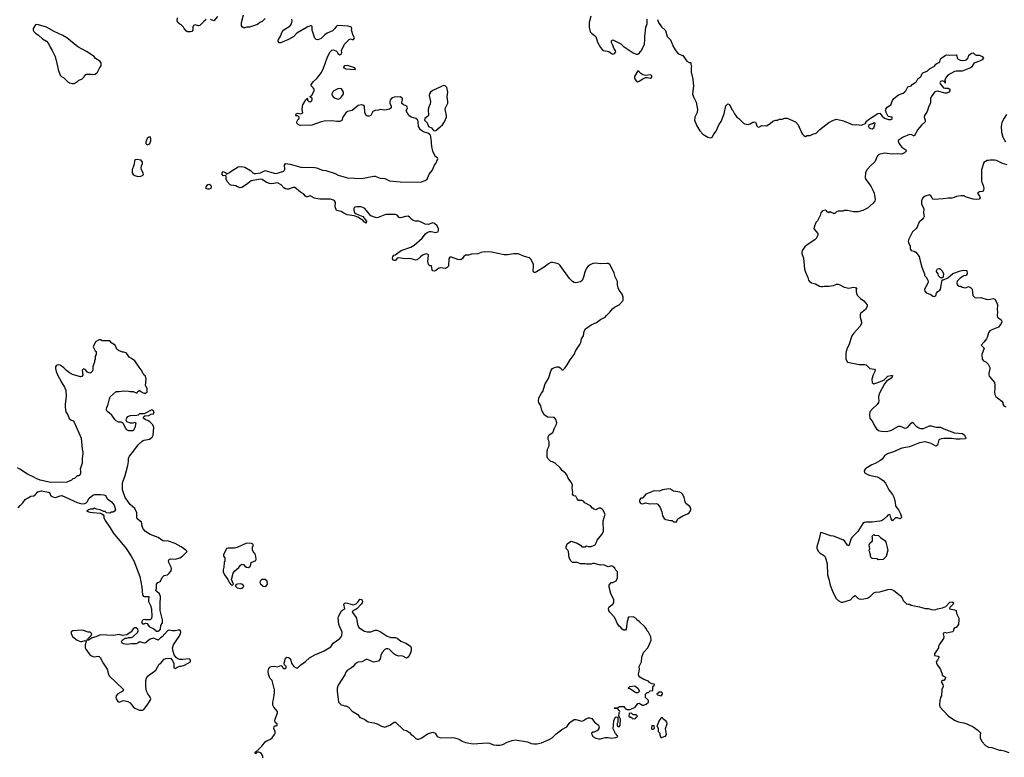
# Model space of a CAD drawing. Header units: inches. Extents: x 1861287 to 2052918, y 204622 to 437896.
# Tile 36 of 215: x 1958408 to 1971092, y 271058 to 280566. Entities that reach past the tile are written whole.
import ezdxf

# ---------------------------------------------------------------- set-up
doc = ezdxf.new("R2010")
doc.units = ezdxf.units.IN
doc.header["$MEASUREMENT"] = 0
for name, color, linetype in [('B9257', 7, 'Continuous'), ('B9258', 7, 'Continuous'), ('B9267', 7, 'Continuous'), ('B9268', 7, 'Continuous'), ('B9277', 7, 'Continuous'), ('B9278', 7, 'Continuous')]:
    doc.layers.add(name, color=color, linetype=linetype)

msp = doc.modelspace()

# ---------------------------------------------------------------- linework, layer by layer
at = {"layer": 'B9257', "color": 5, "elevation": 140}
for points in [[(1958886, 280000), (1958903, 279923), (1958930, 279852), (1958951, 279831), (1958970, 279822), (1959022, 279770), (1959050, 279751), (1959082, 279742), (1959110, 279741), (1959150, 279765), (1959170, 279785), (1959210, 279798), (1959238, 279830), (1959249, 279851), (1959270, 279862), (1959330, 279865), (1959350, 279858), (1959378, 279862), (1959408, 279890), (1959438, 279950), (1959458, 279970), (1959458, 280000)], [(1960000, 278588), (1960000, 278590), (1959976, 278630), (1959973, 278650), (1959977, 278683), (1959989, 278710), (1959989, 278730), (1959983, 278743), (1959973, 278753), (1959918, 278762), (1959890, 278758), (1959879, 278690), (1959858, 278630), (1959858, 278590), (1959869, 278569), (1959890, 278556), (1959930, 278546), (1959970, 278549), (1959990, 278556), (1960000, 278566)], [(1960000, 276006), (1959974, 276054), (1959945, 276085), (1959890, 276168), (1959850, 276198), (1959816, 276216), (1959798, 276250), (1959778, 276270), (1959750, 276282), (1959730, 276282), (1959680, 276300), (1959660, 276320), (1959638, 276370), (1959596, 276396), (1959567, 276427), (1959470, 276428), (1959450, 276438), (1959430, 276438), (1959385, 276415), (1959354, 276350), (1959378, 276298), (1959394, 276290), (1959394, 276270), (1959392, 276250), (1959382, 276230), (1959382, 276190), (1959372, 276170), (1959372, 276150), (1959362, 276130), (1959352, 276090), (1959352, 276050), (1959342, 276030), (1959330, 276018), (1959310, 276008), (1959283, 276023), (1959250, 276058), (1959230, 276066), (1959214, 276050), (1959222, 275990), (1959210, 275966), (1959190, 275962), (1959090, 275994), (1959050, 276014), (1959010, 276042), (1958977, 276077), (1958930, 276113), (1958910, 276117), (1958890, 276114), (1958878, 276102), (1958871, 276090), (1958871, 276069), (1958877, 276030), (1958890, 275998), (1958950, 275885), (1958987, 275830), (1959003, 275790), (1959007, 275710), (1958992, 275610), (1958993, 275570), (1959003, 275510), (1959030, 275472), (1959046, 275426), (1959065, 275410), (1959095, 275395), (1959110, 275378), (1959199, 275170), (1959211, 275031), (1959221, 274990), (1959221, 274970), (1959211, 274910), (1959211, 274850), (1959185, 274770), (1959193, 274747), (1959193, 274713), (1959170, 274686), (1959150, 274686), (1959114, 274650), (1959093, 274647), (1959074, 274630), (1959015, 274605), (1958810, 274601), (1958670, 274629), (1958618, 274650), (1958589, 274669), (1958509, 274709), (1958410, 274774), (1958378, 274790)], [(1960000, 275486), (1959950, 275486), (1959932, 275468), (1959916, 275464), (1959830, 275460), (1959793, 275447), (1959776, 275410), (1959785, 275385), (1959830, 275370), (1959870, 275370), (1959890, 275376), (1959902, 275370), (1959890, 275306), (1959870, 275266), (1959812, 275268), (1959790, 275278), (1959775, 275295), (1959742, 275362), (1959716, 275376), (1959680, 275380), (1959650, 275395), (1959633, 275413), (1959595, 275470), (1959542, 275510), (1959525, 275530), (1959524, 275550), (1959529, 275569), (1959549, 275610), (1959563, 275677), (1959575, 275705), (1959650, 275772), (1959690, 275772), (1959750, 275781), (1959810, 275778), (1959830, 275772), (1959871, 275771), (1959910, 275754), (1959922, 275758), (1959930, 275774), (1959942, 275778), (1959950, 275794), (1959958, 275778), (1960000, 275757)], [(1960000, 274004), (1959995, 274010), (1959982, 274050), (1959982, 274070), (1959975, 274090), (1959922, 274130), (1959915, 274150), (1959918, 274210), (1959890, 274266), (1959830, 274318), (1959765, 274405), (1959730, 274506), (1959730, 274594), (1959765, 274690), (1959800, 274820), (1959809, 274869), (1959809, 274910), (1959821, 274939), (1959875, 275005), (1959933, 275087), (1959985, 275135), (1960000, 275142)], [(1958390, 274273), (1958415, 274305), (1958450, 274336), (1958479, 274381), (1958490, 274389), (1958519, 274401), (1958550, 274424), (1958590, 274430), (1958613, 274447), (1958640, 274480), (1958688, 274492), (1958777, 274477), (1958790, 274470), (1958810, 274430), (1958835, 274415), (1958870, 274407), (1958930, 274429), (1958950, 274431), (1959150, 274342), (1959210, 274326), (1959249, 274331), (1959263, 274337), (1959275, 274350), (1959302, 274398), (1959350, 274438), (1959375, 274445), (1959450, 274445), (1959490, 274442), (1959511, 274431), (1959535, 274395), (1959555, 274375), (1959591, 274351), (1959625, 274310), (1959642, 274250), (1959631, 274229), (1959610, 274218), (1959590, 274218), (1959567, 274207), (1959528, 274208), (1959510, 274226), (1959490, 274226), (1959446, 274250), (1959396, 274256), (1959370, 274268), (1959350, 274258), (1959316, 274256), (1959294, 274250), (1959272, 274230), (1959310, 274218), (1959350, 274212), (1959450, 274205), (1959462, 274202), (1959484, 274184), (1959492, 274172), (1959492, 274150), (1959507, 274110), (1959575, 274015), (1959613, 273950), (1959779, 273750), (1959845, 273650), (1959878, 273590), (1959954, 273390), (1959982, 273250), (1959991, 273151), (1960000, 273141)], [(1960000, 272534), (1959950, 272548), (1959931, 272529), (1959910, 272522), (1959850, 272521), (1959790, 272513), (1959750, 272519), (1959729, 272530), (1959718, 272550), (1959728, 272570), (1959768, 272592), (1959790, 272592), (1959810, 272602), (1959850, 272602), (1959866, 272610), (1959929, 272671), (1959930, 272674), (1959933, 272690), (1959929, 272710), (1959910, 272729), (1959890, 272725), (1959870, 272713), (1959843, 272677), (1959790, 272635), (1959730, 272628), (1959690, 272639), (1959610, 272629), (1959450, 272636), (1959390, 272609), (1959342, 272598), (1959294, 272570), (1959272, 272568), (1959262, 272562), (1959266, 272570), (1959286, 272574), (1959288, 272590), (1959328, 272630), (1959335, 272650), (1959323, 272663), (1959310, 272669), (1959290, 272669), (1959230, 272694), (1959210, 272696), (1959094, 272690), (1959070, 272674), (1959071, 272650), (1959093, 272613), (1959150, 272566), (1959190, 272551), (1959210, 272551), (1959250, 272562), (1959260, 272560), (1959262, 272550), (1959251, 272510), (1959251, 272470), (1959258, 272450), (1959301, 272390), (1959316, 272376), (1959350, 272357), (1959370, 272355), (1959410, 272361), (1959430, 272358), (1959446, 272346), (1959483, 272270), (1959533, 272193), (1959551, 272130), (1959562, 272110), (1959745, 271930), (1959738, 271910), (1959670, 271875), (1959649, 271851), (1959646, 271830), (1959650, 271811), (1959670, 271776), (1959690, 271767), (1959730, 271786), (1959750, 271789), (1959799, 271779), (1959830, 271759), (1959868, 271708), (1959890, 271690), (1959950, 271666), (1959990, 271665), (1960000, 271672)], [(1960000, 272829), (1959990, 272824), (1959981, 272810), (1959981, 272790), (1959990, 272778), (1960000, 272778)]]:
    msp.add_lwpolyline(points, dxfattribs=at)
at = {"layer": 'B9258', "color": 5, "elevation": 140}
msp.add_lwpolyline([(1959458, 280000), (1959458, 280010), (1959438, 280030), (1959386, 280066), (1959368, 280090), (1959270, 280154), (1959157, 280217), (1959014, 280330), (1958963, 280363), (1958850, 280415), (1958752, 280468), (1958650, 280499), (1958630, 280502), (1958610, 280498), (1958583, 280450), (1958583, 280430), (1958590, 280412), (1958610, 280391), (1958650, 280367), (1958700, 280320), (1958751, 280290), (1958778, 280258), (1958799, 280210), (1958825, 280170), (1958865, 280090), (1958886, 280000)], dxfattribs=at)
at = {"layer": 'B9267', "color": 5}
for points, elevation in [([(1961538, 271050), (1961540, 271070), (1961532, 271092), (1961514, 271114), (1961490, 271124), (1961475, 271125), (1961461, 271119), (1961458, 271110), (1961450, 271105), (1961438, 271110), (1961448, 271130), (1961490, 271165), (1961532, 271208), (1961570, 271258), (1961590, 271271), (1961630, 271286), (1961659, 271310), (1961689, 271350), (1961698, 271370), (1961698, 271390), (1961682, 271430), (1961686, 271454), (1961690, 271462), (1961710, 271462), (1961726, 271470), (1961726, 271490), (1961702, 271502), (1961694, 271530), (1961697, 271550), (1961729, 271630), (1961729, 271650), (1961683, 271703), (1961669, 271731), (1961669, 271770), (1961678, 271802), (1961689, 271890), (1961689, 271929), (1961659, 272050), (1961630, 272078), (1961613, 272130), (1961609, 272170), (1961619, 272201), (1961630, 272222), (1961646, 272230), (1961691, 272231), (1961730, 272225), (1961770, 272242), (1961790, 272234), (1961798, 272210), (1961804, 272204), (1961810, 272201), (1961830, 272203), (1961839, 272210), (1961842, 272230), (1961818, 272250), (1961815, 272270), (1961830, 272334), (1961849, 272351), (1961870, 272345), (1961891, 272330), (1961901, 272310), (1961911, 272270), (1961938, 272230), (1961970, 272211), (1961990, 272212), (1962028, 272250), (1962090, 272291), (1962141, 272339), (1962210, 272377), (1962328, 272430), (1962417, 272483), (1962444, 272530), (1962530, 272591), (1962550, 272611), (1962558, 272630), (1962563, 272670), (1962521, 272770), (1962509, 272850), (1962514, 272870), (1962550, 272942), (1962570, 272958), (1962598, 272970), (1962583, 273030), (1962595, 273045), (1962608, 273050), (1962630, 273047), (1962690, 273026), (1962710, 273025), (1962743, 273037), (1962763, 273057), (1962790, 273097), (1962811, 273091), (1962820, 273080), (1962824, 273070), (1962821, 273050), (1962807, 273030), (1962750, 272973), (1962730, 272959), (1962702, 272950), (1962692, 272930), (1962734, 272874), (1962746, 272850), (1962761, 272770), (1962778, 272730), (1962850, 272686), (1962883, 272677), (1962930, 272676), (1962985, 272695), (1963010, 272696), (1963050, 272678), (1963140, 272620), (1963190, 272603), (1963250, 272601), (1963270, 272595), (1963316, 272556), (1963382, 272530), (1963442, 272490), (1963452, 272470), (1963451, 272430), (1963438, 272390), (1963420, 272360), (1963410, 272348), (1963390, 272338), (1963350, 272359), (1963330, 272364), (1963290, 272362), (1963255, 272375), (1963228, 272390), (1963166, 272450), (1963150, 272458), (1963130, 272458), (1963110, 272448), (1963078, 272410), (1963061, 272370), (1963050, 272326), (1963030, 272298), (1962965, 272285), (1962890, 272318), (1962870, 272318), (1962814, 272290), (1962770, 272284), (1962734, 272266), (1962705, 272230), (1962670, 272204), (1962630, 272182), (1962610, 272155), (1962597, 272123), (1962511, 271990), (1962498, 271950), (1962498, 271910), (1962514, 271770), (1962550, 271734), (1962570, 271732), (1962590, 271722), (1962610, 271722), (1962644, 271704), (1962690, 271652), (1962762, 271610), (1962790, 271572), (1962850, 271551), (1962870, 271531), (1962895, 271515), (1962970, 271503), (1963011, 271491), (1963070, 271458), (1963110, 271445), (1963183, 271477), (1963230, 271511), (1963250, 271511), (1963350, 271412), (1963390, 271405), (1963430, 271378), (1963450, 271352), (1963477, 271337), (1963510, 271302), (1963530, 271292), (1963550, 271292), (1963590, 271311), (1963661, 271359), (1963730, 271383), (1963758, 271370), (1963787, 271327), (1963830, 271311), (1963970, 271315), (1964008, 271308), (1964070, 271291), (1964108, 271268), (1964152, 271250), (1964250, 271233), (1964430, 271246), (1964460, 271240), (1964510, 271221), (1964550, 271214), (1964590, 271214), (1964630, 271224), (1964687, 271253), (1964750, 271276), (1964790, 271285), (1964950, 271259), (1964998, 271238), (1965030, 271231), (1965070, 271231), (1965130, 271246), (1965230, 271287), (1965269, 271310), (1965318, 271362), (1965367, 271393), (1965390, 271416), (1965458, 271450), (1965494, 271506), (1965550, 271545), (1965570, 271545), (1965650, 271525), (1965670, 271531), (1965710, 271558), (1965730, 271566), (1965750, 271566), (1965777, 271557), (1965812, 271510), (1965858, 271478), (1965871, 271451), (1965867, 271430), (1965850, 271404), (1965810, 271384), (1965790, 271382), (1965772, 271370), (1965776, 271350), (1965790, 271327), (1965830, 271305), (1965870, 271297), (1965890, 271297), (1965950, 271313), (1965990, 271314), (1966030, 271303), (1966086, 271314), (1966110, 271322), (1966115, 271330), (1966085, 271365), (1966055, 271425), (1966062, 271530), (1966078, 271570), (1966090, 271578), (1966114, 271574), (1966113, 271513), (1966106, 271494), (1966105, 271470), (1966110, 271462), (1966130, 271452), (1966142, 271470), (1966146, 271550), (1966130, 271586), (1966126, 271586), (1966129, 271631), (1966138, 271650), (1966136, 271656), (1966110, 271686), (1966073, 271687), (1966066, 271694), (1966110, 271694), (1966133, 271713), (1966190, 271714), (1966198, 271698), (1966213, 271693), (1966218, 271678), (1966230, 271674), (1966270, 271674), (1966335, 271705), (1966355, 271725), (1966370, 271752), (1966390, 271754), (1966430, 271732), (1966450, 271732), (1966476, 271744), (1966506, 271770), (1966506, 271790), (1966468, 271830), (1966468, 271870), (1966490, 271892), (1966510, 271894), (1966530, 271914), (1966562, 271918), (1966566, 271930), (1966566, 271970), (1966586, 271990), (1966582, 272002), (1966550, 272006), (1966523, 272023), (1966510, 272038), (1966450, 272062), (1966398, 272090), (1966382, 272110), (1966379, 272130), (1966394, 272190), (1966388, 272230), (1966418, 272290), (1966422, 272350), (1966442, 272410), (1966498, 272470), (1966523, 272517), (1966542, 272570), (1966538, 272610), (1966508, 272670), (1966489, 272689), (1966478, 272718), (1966460, 272740), (1966388, 272810), (1966358, 272830), (1966348, 272848), (1966310, 272868), (1966250, 272866), (1966242, 272850), (1966242, 272830), (1966233, 272807), (1966222, 272710), (1966210, 272698), (1966190, 272698), (1966170, 272709), (1966153, 272733), (1966129, 272750), (1966105, 272785), (1966098, 272810), (1966070, 272866), (1966009, 272929), (1965999, 272950), (1965994, 272970), (1965995, 272990), (1966001, 272999), (1966048, 273030), (1966062, 273050), (1966062, 273090), (1966022, 273170), (1966002, 273250), (1966003, 273277), (1966009, 273291), (1966029, 273311), (1966050, 273312), (1966090, 273332), (1966098, 273342), (1966108, 273370), (1966108, 273450), (1966089, 273469), (1966074, 273494), (1966050, 273518), (1966030, 273528), (1965990, 273515), (1965930, 273538), (1965890, 273535), (1965810, 273555), (1965790, 273555), (1965770, 273549), (1965710, 273549), (1965693, 273553), (1965630, 273554), (1965590, 273569), (1965530, 273568), (1965509, 273589), (1965488, 273630), (1965478, 273710), (1965468, 273728), (1965446, 273750), (1965448, 273770), (1965462, 273810), (1965490, 273832), (1965510, 273842), (1965590, 273818), (1965631, 273791), (1965650, 273772), (1965690, 273772), (1965710, 273782), (1965730, 273774), (1965770, 273774), (1965822, 273798), (1965836, 273824), (1965845, 273855), (1965909, 273931), (1965928, 273970), (1965925, 274105), (1965948, 274190), (1965918, 274250), (1965910, 274258), (1965890, 274268), (1965870, 274268), (1965831, 274249), (1965810, 274255), (1965788, 274270), (1965760, 274300), (1965690, 274338), (1965670, 274358), (1965650, 274368), (1965606, 274370), (1965588, 274388), (1965570, 274426), (1965546, 274430), (1965528, 274450), (1965535, 274470), (1965524, 274530), (1965528, 274570), (1965508, 274610), (1965475, 274655), (1965458, 274698), (1965440, 274720), (1965402, 274750), (1965370, 274789), (1965306, 274850), (1965270, 274868), (1965249, 274869), (1965210, 274908), (1965204, 274930), (1965204, 274990), (1965209, 275031), (1965227, 275073), (1965228, 275090), (1965228, 275130), (1965216, 275156), (1965215, 275190), (1965227, 275213), (1965275, 275245), (1965298, 275302), (1965324, 275350), (1965329, 275370), (1965313, 275413), (1965302, 275430), (1965290, 275439), (1965210, 275444), (1965168, 275470), (1965135, 275530), (1965119, 275590), (1965097, 275630), (1965093, 275650), (1965097, 275690), (1965129, 275750), (1965147, 275773), (1965178, 275870), (1965221, 275939), (1965254, 276050), (1965270, 276071), (1965297, 276083), (1965329, 276091), (1965352, 276090), (1965382, 276070), (1965390, 276054), (1965410, 276054), (1965430, 276072), (1965462, 276118), (1965497, 276183), (1965549, 276250), (1965570, 276302), (1965623, 276377), (1965636, 276404), (1965645, 276450), (1965669, 276490), (1965679, 276550), (1965698, 276582), (1965770, 276632), (1965838, 276662), (1965890, 276702), (1965950, 276732), (1965966, 276754), (1966010, 276796), (1966043, 276837), (1966070, 276859), (1966130, 276891), (1966178, 276942), (1966182, 276950), (1966182, 276990), (1966169, 277029), (1966130, 277078), (1966117, 277110), (1966110, 277146), (1966109, 277190), (1966078, 277250), (1966064, 277304), (1966010, 277409), (1965990, 277421), (1965970, 277425), (1965890, 277418), (1965830, 277427), (1965790, 277421), (1965755, 277405), (1965730, 277389), (1965710, 277364), (1965688, 277310), (1965672, 277248), (1965655, 277205), (1965630, 277185), (1965570, 277175), (1965550, 277179), (1965530, 277193), (1965490, 277229), (1965370, 277397), (1965353, 277413), (1965330, 277422), (1965270, 277436), (1965250, 277435), (1965220, 277420), (1965163, 277377), (1965064, 277316), (1965050, 277309), (1965030, 277309), (1965021, 277330), (1965028, 277390), (1965026, 277410), (1964996, 277476), (1964975, 277495), (1964910, 277513), (1964830, 277548), (1964770, 277548), (1964690, 277536), (1964650, 277536), (1964487, 277567), (1964390, 277572), (1964354, 277566), (1964309, 277549), (1964230, 277545), (1964190, 277532), (1964150, 277529), (1964130, 277513), (1964113, 277487), (1964090, 277470), (1964050, 277473), (1963970, 277505), (1963950, 277504), (1963938, 277482), (1963930, 277390), (1963914, 277370), (1963890, 277360), (1963830, 277369), (1963810, 277364), (1963788, 277352), (1963770, 277332), (1963750, 277323), (1963730, 277328), (1963722, 277342), (1963714, 277394), (1963690, 277395), (1963672, 277412), (1963667, 277450), (1963675, 277530), (1963670, 277538), (1963650, 277549), (1963630, 277545), (1963596, 277530), (1963569, 277511), (1963530, 277470), (1963514, 277466), (1963450, 277485), (1963410, 277487), (1963370, 277482), (1963290, 277495), (1963270, 277490), (1963250, 277463), (1963230, 277461), (1963214, 277470), (1963209, 277490), (1963213, 277510), (1963229, 277530), (1963244, 277536), (1963323, 277590), (1963446, 277634), (1963490, 277658), (1963592, 277750), (1963634, 277806), (1963656, 277824), (1963686, 277834), (1963710, 277836), (1963770, 277822), (1963793, 277830), (1963805, 277850), (1963805, 277870), (1963787, 277910), (1963750, 277940), (1963730, 277945), (1963670, 277926), (1963630, 277928), (1963570, 277961), (1963550, 277967), (1963508, 277968), (1963477, 277977), (1963453, 277993), (1963430, 278019), (1963410, 278032), (1963376, 278030), (1963330, 278014), (1963310, 278012), (1963297, 278017), (1963270, 278045), (1963250, 278053), (1963170, 278056), (1963130, 278053), (1963110, 278049), (1963025, 278015), (1963010, 278011), (1962990, 278015), (1962930, 278038), (1962852, 278132), (1962830, 278146), (1962808, 278152), (1962750, 278153), (1962730, 278150), (1962718, 278142), (1962712, 278130), (1962712, 278110), (1962722, 278082), (1962744, 278064), (1962784, 278044), (1962830, 278028), (1962877, 277970), (1962870, 277944), (1962850, 277956), (1962824, 277984), (1962810, 277989), (1962762, 278022), (1962717, 278037), (1962625, 278050), (1962584, 278070), (1962550, 278093), (1962490, 278107), (1962473, 278153), (1962478, 278210), (1962462, 278230), (1962450, 278238), (1962410, 278252), (1962273, 278253), (1962222, 278262), (1962206, 278266), (1962150, 278295), (1962110, 278282), (1962103, 278283), (1962089, 278289), (1962062, 278322), (1962023, 278343), (1961950, 278402), (1961930, 278404), (1961870, 278383), (1961850, 278381), (1961830, 278385), (1961810, 278400), (1961777, 278437), (1961730, 278461), (1961654, 278450), (1961626, 278454), (1961586, 278466), (1961530, 278506), (1961510, 278510), (1961390, 278487), (1961367, 278473), (1961344, 278450), (1961270, 278403), (1961250, 278400), (1961213, 278410), (1961190, 278425), (1961133, 278433), (1961119, 278439), (1961082, 278482), (1961069, 278510), (1961066, 278550), (1961058, 278558), (1961030, 278555), (1961015, 278570), (1961015, 278590), (1961030, 278610), (1961065, 278590), (1961070, 278574), (1961110, 278594), (1961130, 278614), (1961222, 278670), (1961270, 278675), (1961310, 278663), (1961380, 278620), (1961410, 278590), (1961430, 278584), (1961450, 278582), (1961508, 278592), (1961570, 278623), (1961687, 278587), (1961710, 278585), (1961810, 278613), (1961823, 278637), (1961821, 278690), (1961830, 278710), (1961890, 278702), (1962030, 278666), (1962210, 278660), (1962230, 278656), (1962310, 278628), (1962350, 278623), (1962470, 278581), (1962510, 278563), (1962632, 278528), (1962810, 278518), (1962970, 278547), (1962987, 278547), (1963050, 278524), (1963110, 278518), (1963170, 278487), (1963310, 278476), (1963570, 278471), (1963630, 278491), (1963659, 278510), (1963684, 278576), (1963720, 278620), (1963750, 278692), (1963769, 278711), (1963795, 278770), (1963790, 278786), (1963770, 278798), (1963755, 278815), (1963732, 278872), (1963716, 278930), (1963709, 279030), (1963698, 279078), (1963689, 279090), (1963665, 279105), (1963610, 279118), (1963570, 279144), (1963547, 279190), (1963541, 279250), (1963535, 279270), (1963510, 279290), (1963450, 279310), (1963421, 279330), (1963385, 279390), (1963403, 279430), (1963397, 279450), (1963350, 279467), (1963330, 279487), (1963330, 279510), (1963338, 279530), (1963338, 279550), (1963330, 279560), (1963310, 279571), (1963230, 279566), (1963210, 279560), (1963193, 279547), (1963182, 279530), (1963176, 279510), (1963177, 279490), (1963193, 279450), (1963193, 279430), (1963170, 279412), (1963110, 279401), (1963050, 279410), (1963030, 279400), (1962985, 279395), (1962959, 279381), (1962930, 279330), (1962910, 279322), (1962890, 279320), (1962870, 279330), (1962852, 279370), (1962850, 279450), (1962830, 279462), (1962807, 279467), (1962770, 279460), (1962690, 279397), (1962630, 279383), (1962610, 279365), (1962570, 279310), (1962556, 279264), (1962530, 279253), (1962493, 279253), (1962430, 279263), (1962330, 279258), (1962290, 279250), (1962170, 279206), (1962022, 279202), (1961998, 279210), (1961978, 279230), (1961978, 279250), (1961996, 279284), (1962006, 279290), (1962006, 279310), (1961990, 279326), (1961970, 279326), (1961966, 279330), (1961968, 279350), (1961990, 279362), (1962030, 279352), (1962054, 279366), (1962045, 279405), (1962049, 279450), (1962055, 279470), (1962082, 279510), (1962090, 279534), (1962102, 279538), (1962110, 279554), (1962114, 279550), (1962114, 279530), (1962134, 279510), (1962150, 279506), (1962170, 279522), (1962175, 279535), (1962174, 279554), (1962146, 279570), (1962169, 279591), (1962202, 279650), (1962202, 279670), (1962190, 279688), (1962166, 279710), (1962162, 279730), (1962194, 279770), (1962234, 279806), (1962296, 279884), (1962321, 279939), (1962341, 280000)], 120), ([(1967054, 280000), (1967054, 279990), (1967062, 279970), (1967057, 279943), (1967056, 279890), (1967079, 279799), (1967087, 279710), (1967076, 279610), (1967086, 279570), (1967122, 279502), (1967138, 279410), (1967135, 279370), (1967105, 279310), (1967102, 279270), (1967130, 279196), (1967170, 279131), (1967210, 279091), (1967272, 279050), (1967310, 279041), (1967328, 279050), (1967349, 279090), (1967379, 279130), (1967415, 279210), (1967445, 279255), (1967464, 279310), (1967484, 279350), (1967506, 279454), (1967530, 279482), (1967550, 279474), (1967582, 279410), (1967595, 279395), (1967618, 279350), (1967647, 279307), (1967670, 279292), (1967732, 279232), (1967750, 279222), (1967790, 279216), (1967817, 279223), (1967850, 279245), (1967871, 279251), (1967885, 279245), (1967908, 279188), (1967930, 279181), (1967970, 279202), (1968030, 279198), (1968074, 279226), (1968110, 279258), (1968149, 279271), (1968168, 279272), (1968196, 279284), (1968230, 279285), (1968265, 279295), (1968295, 279295), (1968402, 279250), (1968438, 279210), (1968478, 279110), (1968490, 279092), (1968510, 279072), (1968530, 279062), (1968550, 279072), (1968590, 279072), (1968626, 279090), (1968670, 279105), (1968715, 279150), (1968830, 279239), (1968890, 279271), (1968930, 279283), (1969022, 279262), (1969130, 279214), (1969170, 279211), (1969190, 279215), (1969253, 279207), (1969306, 279230), (1969308, 279250), (1969341, 279279), (1969464, 279356), (1969490, 279361), (1969520, 279320), (1969550, 279295), (1969600, 279280), (1969630, 279278), (1969648, 279290), (1969648, 279310), (1969597, 279317), (1969568, 279370), (1969562, 279398), (1969566, 279414), (1969584, 279436), (1969629, 279470), (1969650, 279522), (1969669, 279550), (1969730, 279598), (1969790, 279619), (1969810, 279634), (1969824, 279650), (1969850, 279702), (1969890, 279711), (1969905, 279730), (1969950, 279759), (1969961, 279770), (1969977, 279803), (1970000, 279820)], 120), ([(1970000, 279177), (1969977, 279150), (1969930, 279065), (1969902, 279082), (1969870, 279086), (1969790, 279051), (1969725, 279010), (1969724, 278990), (1969748, 278948), (1969770, 278924), (1969825, 278890), (1969827, 278870), (1969807, 278850), (1969770, 278832), (1969716, 278836), (1969650, 278832), (1969550, 278843), (1969476, 278830), (1969459, 278810), (1969425, 278735), (1969372, 278688), (1969322, 278630), (1969302, 278590), (1969298, 278530), (1969306, 278506), (1969350, 278451), (1969376, 278410), (1969398, 278370), (1969413, 278330), (1969428, 278250), (1969422, 278230), (1969401, 278199), (1969330, 278135), (1969270, 278105), (1969209, 278089), (1969147, 278087), (1969070, 278104), (1969030, 278104), (1969010, 278097), (1968950, 278099), (1968931, 278089), (1968910, 278069), (1968890, 278069), (1968850, 278089), (1968830, 278078), (1968810, 278089), (1968802, 278102), (1968789, 278109), (1968750, 278100), (1968730, 278074), (1968720, 278040), (1968685, 277975), (1968665, 277950), (1968644, 277890), (1968640, 277870), (1968644, 277864), (1968688, 277810), (1968690, 277790), (1968682, 277770), (1968670, 277747), (1968650, 277726), (1968550, 277663), (1968522, 277638), (1968487, 277590), (1968482, 277570), (1968484, 277550), (1968504, 277490), (1968519, 277350), (1968531, 277310), (1968562, 277242), (1968571, 277210), (1968583, 277190), (1968610, 277175), (1968660, 277160), (1968710, 277131), (1968730, 277125), (1968750, 277125), (1968770, 277131), (1968831, 277131), (1968890, 277141), (1968930, 277155), (1968950, 277155), (1968974, 277150), (1969030, 277118), (1969090, 277107), (1969150, 277118), (1969190, 277111), (1969184, 277096), (1969182, 277058), (1969196, 277016), (1969239, 276970), (1969281, 276941), (1969325, 276890), (1969325, 276870), (1969305, 276830), (1969240, 276780), (1969235, 276765), (1969235, 276730), (1969253, 276670), (1969253, 276650), (1969232, 276610), (1969154, 276526), (1969128, 276490), (1969090, 276370), (1969068, 276332), (1969056, 276290), (1969051, 276269), (1969051, 276190), (1969071, 276151), (1969222, 276122), (1969290, 276122), (1969310, 276117), (1969358, 276070), (1969419, 276059), (1969426, 276050), (1969423, 276030), (1969403, 275990), (1969383, 275930), (1969391, 275891), (1969410, 275872), (1969450, 275883), (1969539, 275921), (1969590, 275970), (1969630, 275981), (1969650, 275978), (1969653, 275973), (1969641, 275950), (1969574, 275906), (1969547, 275873), (1969482, 275750), (1969472, 275710), (1969470, 275690), (1969476, 275650), (1969470, 275630), (1969454, 275606), (1969393, 275550), (1969361, 275510), (1969355, 275470), (1969359, 275430), (1969399, 275379), (1969419, 275330), (1969447, 275290), (1969470, 275271), (1969486, 275266), (1969510, 275260), (1969570, 275259), (1969630, 275270), (1969730, 275325), (1969750, 275325), (1969810, 275302), (1969830, 275303), (1969850, 275313), (1969890, 275365), (1969910, 275379), (1969950, 275330), (1969990, 275304), (1970000, 275301)], 120), ([(1960000, 278566), (1960004, 278570), (1960000, 278588)], 140), ([(1970000, 277958), (1969991, 277950), (1969968, 277892), (1969951, 277870), (1969907, 277830), (1969859, 277730), (1969855, 277710), (1969856, 277690), (1969878, 277650), (1969878, 277610), (1969882, 277602), (1969892, 277590), (1969930, 277581), (1969950, 277571), (1969994, 277514), (1970000, 277491)], 140), ([(1960000, 275757), (1960010, 275752), (1960030, 275752), (1960048, 275770), (1960048, 275810), (1960028, 275850), (1960039, 275930), (1960029, 275969), (1960009, 275989), (1960000, 276006)], 140), ([(1960000, 275142), (1960012, 275148), (1960080, 275160), (1960114, 275186), (1960126, 275210), (1960137, 275310), (1960124, 275344), (1960090, 275378), (1960060, 275400), (1960029, 275410), (1960004, 275430), (1960003, 275437), (1960007, 275453), (1960020, 275460), (1960070, 275465), (1960100, 275480), (1960130, 275485), (1960138, 275510), (1960126, 275530), (1960110, 275538), (1960010, 275486), (1960000, 275486)], 140), ([(1970000, 275110), (1969870, 275062), (1969770, 275044), (1969664, 274996), (1969588, 274970), (1969550, 274944), (1969517, 274903), (1969490, 274878), (1969430, 274847), (1969383, 274830), (1969321, 274790), (1969299, 274770), (1969288, 274750), (1969291, 274730), (1969301, 274721), (1969350, 274696), (1969452, 274672), (1969490, 274656), (1969530, 274628), (1969560, 274590), (1969606, 274506), (1969650, 274445), (1969667, 274410), (1969683, 274370), (1969690, 274302), (1969695, 274290), (1969728, 274248), (1969755, 274195), (1969764, 274170), (1969766, 274150), (1969750, 274134), (1969710, 274146), (1969690, 274143), (1969650, 274108), (1969634, 274134), (1969622, 274182), (1969610, 274186), (1969590, 274178), (1969579, 274161), (1969537, 274123), (1969510, 274107), (1969490, 274101), (1969450, 274099), (1969390, 274089), (1969310, 274089), (1969290, 274085), (1969268, 274070), (1969206, 273970), (1969128, 273892), (1969109, 273851), (1969090, 273784), (1969070, 273794), (1969033, 273850), (1969010, 273863), (1968890, 273909), (1968853, 273913), (1968770, 273942), (1968750, 273953), (1968730, 273954), (1968722, 273950), (1968707, 273873), (1968676, 273770), (1968675, 273750), (1968699, 273710), (1968719, 273690), (1968774, 273654), (1968790, 273630), (1968810, 273550), (1968815, 273410), (1968833, 273353), (1968850, 273275), (1968879, 273199), (1968920, 273110), (1968950, 273081), (1968990, 273059), (1969010, 273059), (1969110, 273086), (1969150, 273131), (1969170, 273145), (1969205, 273110), (1969221, 273101), (1969238, 273098), (1969281, 273099), (1969330, 273111), (1969366, 273134), (1969410, 273176), (1969433, 273187), (1969490, 273191), (1969590, 273221), (1969630, 273224), (1969670, 273207), (1969750, 273143), (1969774, 273114), (1969790, 273081), (1969830, 273038), (1969850, 273031), (1969870, 273031), (1969890, 273021), (1969934, 273010), (1970000, 272997)], 120), ([(1960000, 272778), (1960010, 272778), (1960030, 272785), (1960050, 272782), (1960061, 272761), (1960081, 272741), (1960134, 272714), (1960170, 272682), (1960190, 272682), (1960210, 272692), (1960222, 272710), (1960225, 272755), (1960249, 272790), (1960249, 272830), (1960217, 272950), (1960216, 273030), (1960222, 273130), (1960210, 273164), (1960174, 273194), (1960162, 273210), (1960168, 273232), (1960169, 273290), (1960189, 273311), (1960210, 273318), (1960222, 273330), (1960245, 273375), (1960270, 273402), (1960310, 273411), (1960330, 273426), (1960357, 273463), (1960363, 273490), (1960360, 273510), (1960329, 273570), (1960324, 273590), (1960334, 273606), (1960350, 273615), (1960414, 273614), (1960469, 273630), (1960505, 273650), (1960566, 273710), (1960549, 273730), (1960489, 273770), (1960410, 273813), (1960310, 273849), (1960270, 273844), (1960250, 273849), (1960193, 273893), (1960088, 273930), (1960028, 273970), (1960000, 274004)], 140), ([(1960000, 273141), (1960010, 273131), (1960072, 273132), (1960065, 273090), (1960065, 273065), (1960094, 273014), (1960106, 272970), (1960111, 272870), (1960100, 272840), (1960089, 272829), (1960030, 272828), (1960010, 272834), (1960000, 272829)], 140), ([(1960000, 271672), (1960005, 271675), (1960049, 271731), (1960088, 271790), (1960095, 271810), (1960083, 271843), (1960057, 271877), (1960041, 271910), (1960033, 271970), (1960033, 272030), (1960034, 272050), (1960043, 272077), (1960066, 272114), (1960160, 272180), (1960203, 272257), (1960226, 272270), (1960238, 272290), (1960270, 272322), (1960290, 272332), (1960350, 272334), (1960372, 272312), (1960392, 272272), (1960394, 272210), (1960410, 272202), (1960438, 272222), (1960469, 272231), (1960490, 272231), (1960530, 272246), (1960608, 272290), (1960608, 272310), (1960590, 272328), (1960510, 272317), (1960470, 272317), (1960446, 272326), (1960423, 272343), (1960399, 272379), (1960383, 272423), (1960376, 272470), (1960389, 272510), (1960459, 272610), (1960479, 272650), (1960482, 272670), (1960475, 272695), (1960450, 272698), (1960410, 272689), (1960370, 272689), (1960330, 272698), (1960310, 272688), (1960242, 272610), (1960221, 272599), (1960190, 272569), (1960130, 272594), (1960090, 272579), (1960030, 272534), (1960014, 272530), (1960000, 272534)], 140)]:
    msp.add_lwpolyline(points, dxfattribs=dict(at, elevation=elevation))
for points, elevation in [([(1962630, 279973), (1962594, 279970), (1962574, 279950), (1962610, 279931), (1962730, 279925), (1962733, 279930), (1962730, 279935), (1962706, 279950)], 120), ([(1966370, 279908), (1966328, 279832), (1966327, 279813), (1966330, 279802), (1966350, 279776), (1966370, 279766), (1966390, 279771), (1966436, 279804), (1966470, 279821), (1966490, 279821), (1966534, 279810), (1966550, 279823), (1966550, 279842), (1966544, 279850), (1966530, 279856), (1966470, 279848), (1966434, 279854), (1966410, 279870), (1966390, 279895)], 120), ([(1963870, 279717), (1963850, 279710), (1963729, 279651), (1963699, 279630), (1963685, 279610), (1963684, 279590), (1963701, 279510), (1963697, 279483), (1963672, 279430), (1963669, 279410), (1963673, 279330), (1963663, 279317), (1963626, 279290), (1963622, 279270), (1963655, 279235), (1963674, 279190), (1963711, 279170), (1963737, 279137), (1963750, 279131), (1963770, 279139), (1963854, 279210), (1963881, 279250), (1963906, 279310), (1963908, 279330), (1963891, 279390), (1963890, 279410), (1963895, 279430), (1963922, 279490), (1963924, 279510), (1963915, 279570), (1963921, 279630), (1963912, 279692), (1963890, 279715)], 120), ([(1962530, 279679), (1962506, 279674), (1962453, 279647), (1962443, 279637), (1962430, 279610), (1962433, 279590), (1962446, 279570), (1962470, 279552), (1962510, 279541), (1962530, 279548), (1962550, 279565), (1962567, 279590), (1962578, 279610), (1962579, 279630), (1962555, 279675)], 120), ([(1969415, 279235), (1969395, 279225), (1969345, 279210), (1969342, 279190), (1969350, 279171), (1969370, 279161), (1969390, 279158), (1969409, 279171), (1969422, 279210), (1969426, 279230)], 120), ([(1960090, 279054), (1960070, 279053), (1960050, 279034), (1960031, 278990), (1960031, 278970), (1960050, 278951), (1960070, 278959), (1960084, 278970), (1960096, 279004), (1960098, 279030)], 140), ([(1960830, 278379), (1960809, 278389), (1960809, 278410), (1960830, 278442), (1960850, 278445), (1960871, 278431), (1960876, 278410), (1960870, 278388), (1960850, 278379)], 120), ([(1966770, 274517), (1966690, 274504), (1966649, 274489), (1966590, 274493), (1966570, 274489), (1966530, 274470), (1966472, 274450), (1966437, 274403), (1966430, 274398), (1966410, 274398), (1966397, 274383), (1966391, 274370), (1966391, 274350), (1966410, 274331), (1966433, 274327), (1966470, 274338), (1966526, 274326), (1966608, 274328), (1966630, 274321), (1966658, 274278), (1966681, 274221), (1966690, 274172), (1966710, 274138), (1966730, 274125), (1966790, 274111), (1966811, 274111), (1966830, 274094), (1966870, 274094), (1966888, 274130), (1966949, 274171), (1967010, 274196), (1967030, 274211), (1967047, 274233), (1967054, 274250), (1967052, 274270), (1967041, 274290), (1966989, 274330), (1966979, 274350), (1966966, 274410), (1966945, 274450), (1966930, 274465), (1966910, 274476), (1966830, 274489), (1966793, 274513)], 120), ([(1969470, 273602), (1969450, 273618), (1969390, 273621), (1969378, 273630), (1969370, 273649), (1969370, 273670), (1969355, 273710), (1969352, 273730), (1969361, 273750), (1969349, 273790), (1969353, 273810), (1969360, 273820), (1969395, 273850), (1969395, 273890), (1969389, 273910), (1969410, 273931), (1969423, 273923), (1969470, 273916), (1969498, 273890), (1969554, 273854), (1969567, 273830), (1969590, 273726), (1969570, 273648), (1969530, 273609)], 120), ([(1961330, 273818), (1961210, 273761), (1961175, 273755), (1961090, 273755), (1961074, 273750), (1961032, 273670), (1961032, 273650), (1961051, 273630), (1961051, 273610), (1961051, 273590), (1961041, 273570), (1961036, 273510), (1961027, 273473), (1961031, 273449), (1961045, 273410), (1961087, 273350), (1961110, 273305), (1961130, 273283), (1961150, 273278), (1961162, 273290), (1961137, 273350), (1961159, 273430), (1961178, 273462), (1961230, 273504), (1961250, 273531), (1961270, 273546), (1961290, 273545), (1961310, 273521), (1961330, 273507), (1961356, 273504), (1961379, 273521), (1961388, 273570), (1961450, 273594), (1961454, 273610), (1961450, 273646), (1961439, 273679), (1961428, 273690), (1961406, 273730), (1961408, 273770), (1961418, 273790), (1961410, 273806), (1961396, 273816)], 140), ([(1961528, 273352), (1961506, 273330), (1961503, 273310), (1961510, 273292), (1961543, 273263), (1961570, 273261), (1961589, 273271), (1961599, 273290), (1961594, 273330), (1961570, 273349)], 140), ([(1961250, 273295), (1961214, 273290), (1961196, 273284), (1961182, 273270), (1961210, 273244), (1961250, 273236), (1961270, 273238), (1961288, 273250), (1961294, 273270), (1961268, 273290)], 140), ([(1966370, 271888), (1966349, 271889), (1966330, 271898), (1966278, 271938), (1966248, 271950), (1966269, 271971), (1966330, 271978), (1966335, 271975), (1966372, 271950), (1966392, 271910)], 120), ([(1966642, 271898), (1966633, 271887), (1966618, 271882), (1966614, 271870), (1966624, 271864), (1966653, 271853), (1966670, 271852), (1966688, 271870), (1966687, 271887), (1966676, 271896)], 120), ([(1966290, 271626), (1966258, 271622), (1966254, 271590), (1966270, 271574), (1966290, 271574), (1966298, 271558), (1966330, 271554), (1966342, 271558), (1966347, 271573), (1966366, 271590), (1966350, 271606), (1966310, 271606)], 120), ([(1966690, 271566), (1966670, 271566), (1966647, 271533), (1966630, 271486), (1966614, 271470), (1966632, 271430), (1966632, 271390), (1966652, 271370), (1966652, 271348), (1966661, 271321), (1966670, 271311), (1966710, 271325), (1966726, 271330), (1966738, 271350), (1966728, 271430), (1966749, 271490), (1966744, 271510), (1966730, 271529), (1966698, 271550)], 120), ([(1966550, 271466), (1966545, 271430), (1966550, 271422), (1966570, 271422), (1966586, 271430), (1966582, 271462)], 120)]:
    msp.add_lwpolyline(points, close=True, dxfattribs=dict(at, elevation=elevation))
at = {"layer": 'B9268', "color": 5, "elevation": 120}
for points in [[(1960812, 280568), (1960778, 280542), (1960730, 280489), (1960710, 280485), (1960670, 280499), (1960648, 280492), (1960638, 280470), (1960638, 280430), (1960625, 280415), (1960609, 280409), (1960570, 280409), (1960556, 280416), (1960528, 280450), (1960518, 280470), (1960490, 280498), (1960469, 280509), (1960446, 280530), (1960438, 280550), (1960439, 280590)], [(1960954, 280606), (1960910, 280549), (1960867, 280567)], [(1961570, 280582), (1961530, 280542), (1961502, 280530), (1961470, 280502), (1961370, 280469), (1961331, 280469), (1961310, 280462), (1961290, 280462), (1961274, 280474), (1961266, 280486), (1961263, 280510), (1961265, 280530), (1961293, 280630)], [(1962341, 280000), (1962372, 280088), (1962409, 280151), (1962430, 280171), (1962450, 280178), (1962490, 280161), (1962499, 280150), (1962504, 280130), (1962519, 280119), (1962530, 280113), (1962550, 280122), (1962557, 280137), (1962553, 280170), (1962594, 280250), (1962650, 280311), (1962670, 280319), (1962690, 280311), (1962710, 280311), (1962717, 280323), (1962721, 280330), (1962702, 280362), (1962683, 280430), (1962686, 280450), (1962682, 280470), (1962641, 280481), (1962506, 280490), (1962490, 280481), (1962469, 280451), (1962436, 280424), (1962370, 280392), (1962339, 280370), (1962290, 280325), (1962250, 280306), (1962229, 280309), (1962209, 280329), (1962177, 280430), (1962176, 280476), (1962167, 280487), (1962150, 280488), (1962110, 280469), (1961978, 280390), (1961938, 280350), (1961870, 280309), (1961790, 280275), (1961770, 280269), (1961750, 280269), (1961738, 280290), (1961742, 280310), (1961766, 280354), (1961790, 280411), (1961810, 280434), (1961890, 280485), (1961910, 280510), (1961919, 280550), (1961912, 280572)], [(1965767, 280613), (1965743, 280530), (1965743, 280470), (1965756, 280410), (1965772, 280390), (1965810, 280367), (1965828, 280348), (1965850, 280275), (1965890, 280209), (1965910, 280182), (1965928, 280168), (1965996, 280156), (1966030, 280128), (1966050, 280121), (1966071, 280129), (1966086, 280150), (1966083, 280170), (1966064, 280190), (1966045, 280245), (1966030, 280270), (1966030, 280292), (1966038, 280302), (1966050, 280307), (1966150, 280255), (1966183, 280223), (1966310, 280138), (1966350, 280122), (1966370, 280122), (1966386, 280130), (1966403, 280157), (1966418, 280170), (1966455, 280250), (1966455, 280270), (1966462, 280290), (1966459, 280350), (1966475, 280470), (1966489, 280510), (1966489, 280571)], [(1966625, 280570), (1966638, 280530), (1966675, 280475), (1966725, 280425), (1966747, 280350), (1966790, 280305), (1966830, 280212), (1966862, 280162), (1966880, 280140), (1966902, 280122), (1966950, 280102), (1967002, 280030), (1967030, 280014), (1967050, 280014), (1967054, 280010), (1967054, 280000)]]:
    msp.add_lwpolyline(points, dxfattribs=at)
at = {"layer": 'B9277', "color": 5}
for points, elevation in [([(1970701, 280000), (1970691, 279990), (1970670, 279954), (1970656, 279944), (1970550, 279902), (1970470, 279901), (1970450, 279896), (1970366, 279850), (1970347, 279830), (1970326, 279790), (1970331, 279769), (1970330, 279748), (1970327, 279767), (1970313, 279767), (1970290, 279776), (1970270, 279769), (1970263, 279750), (1970270, 279735), (1970310, 279688), (1970330, 279681), (1970370, 279685), (1970392, 279672), (1970392, 279650), (1970375, 279630), (1970350, 279618), (1970330, 279618), (1970230, 279644), (1970210, 279641), (1970192, 279630), (1970150, 279570), (1970142, 279550), (1970140, 279490), (1970119, 279450), (1970099, 279381), (1970064, 279330), (1970060, 279310), (1970073, 279270), (1970072, 279250), (1970030, 279210), (1970000, 279177)], 120), ([(1970000, 279820), (1970015, 279830), (1970032, 279870), (1970041, 279879), (1970096, 279904), (1970130, 279930), (1970193, 279967), (1970210, 279993), (1970221, 280000)], 120), ([(1971118, 279342), (1971090, 279298), (1971061, 279239), (1971051, 279189), (1971054, 279114), (1971071, 279050), (1971108, 278990)], 140), ([(1971130, 278695), (1971070, 278714), (1970990, 278749), (1970965, 278755), (1970910, 278755), (1970890, 278749), (1970870, 278749), (1970830, 278726), (1970798, 278630), (1970796, 278490), (1970801, 278470), (1970821, 278430), (1970826, 278390), (1970823, 278370), (1970811, 278350), (1970770, 278345), (1970746, 278330), (1970772, 278292), (1970780, 278270), (1970766, 278254), (1970730, 278250), (1970690, 278254), (1970590, 278283), (1970570, 278293), (1970530, 278294), (1970474, 278286), (1970446, 278274), (1970414, 278266), (1970370, 278266), (1970305, 278255), (1970190, 278249), (1970173, 278253), (1970162, 278262), (1970148, 278290), (1970130, 278308), (1970070, 278289), (1970042, 278270), (1970026, 278230), (1970026, 278186), (1970056, 278130), (1970051, 278070), (1970059, 278030), (1970051, 278010), (1970035, 277990), (1970000, 277958)], 140), ([(1970000, 277491), (1970030, 277374), (1970062, 277290), (1970065, 277270), (1970085, 277245), (1970105, 277210), (1970111, 277190), (1970106, 277170), (1970063, 277090), (1970066, 277066), (1970086, 277046), (1970145, 277025), (1970170, 277002), (1970190, 276998), (1970198, 277002), (1970208, 277010), (1970220, 277040), (1970236, 277064), (1970260, 277080), (1970270, 277094), (1970290, 277214), (1970310, 277214), (1970363, 277237), (1970430, 277295), (1970526, 277330), (1970570, 277338), (1970611, 277331), (1970612, 277290), (1970594, 277270), (1970570, 277262), (1970524, 277236), (1970485, 277195), (1970478, 277170), (1970490, 277142), (1970510, 277132), (1970530, 277132), (1970550, 277118), (1970590, 277111), (1970630, 277125), (1970655, 277115), (1970678, 277090), (1970685, 277010), (1970710, 276985), (1970730, 276981), (1970790, 276985), (1970870, 276961), (1970910, 276963), (1970950, 276971), (1970970, 276962), (1970997, 276917), (1971006, 276890), (1970998, 276830), (1971004, 276804), (1971001, 276750), (1971006, 276730), (1971050, 276699), (1971057, 276690), (1971061, 276670), (1971052, 276648), (1971016, 276604), (1970930, 276569), (1970905, 276555), (1970887, 276530), (1970871, 276470), (1970861, 276450), (1970830, 276409), (1970792, 276370), (1970831, 276330), (1970803, 276250), (1970808, 276188), (1970822, 276170), (1970855, 276155), (1970885, 276125), (1970904, 276084), (1970904, 276064), (1970891, 276010), (1970891, 275990), (1970898, 275970), (1970965, 275890), (1970971, 275850), (1970971, 275810), (1970965, 275770), (1970970, 275734), (1970982, 275710), (1971002, 275690), (1971058, 275650), (1971071, 275630), (1971071, 275610), (1971085, 275590), (1971110, 275576)], 140), ([(1970000, 275301), (1970010, 275298), (1970050, 275298), (1970130, 275330), (1970150, 275332), (1970210, 275312), (1970270, 275313), (1970311, 275290), (1970450, 275241), (1970551, 275230), (1970579, 275210), (1970596, 275170), (1970590, 275162), (1970523, 275157), (1970470, 275158), (1970410, 275167), (1970313, 275167), (1970277, 275163), (1970247, 275150), (1970230, 275082), (1970210, 275067), (1970150, 275101), (1970090, 275122), (1970070, 275123), (1970001, 275110), (1970000, 275110)], 120), ([(1970000, 272997), (1970030, 272991), (1970070, 272976), (1970110, 272976), (1970170, 272959), (1970210, 272964), (1970230, 272973), (1970297, 272983), (1970339, 273001), (1970390, 273058), (1970420, 273060), (1970442, 273050), (1970435, 273045), (1970431, 273030), (1970392, 272990), (1970385, 272970), (1970450, 272959), (1970471, 272950), (1970475, 272910), (1970504, 272850), (1970507, 272830), (1970500, 272770), (1970470, 272733), (1970450, 272728), (1970438, 272710), (1970438, 272690), (1970423, 272677), (1970370, 272661), (1970350, 272659), (1970330, 272668), (1970310, 272658), (1970305, 272650), (1970311, 272610), (1970307, 272590), (1970251, 272510), (1970245, 272490), (1970245, 272470), (1970192, 272390), (1970194, 272370), (1970240, 272360), (1970252, 272352), (1970231, 272310), (1970212, 272290), (1970218, 272270), (1970228, 272248), (1970245, 272230), (1970271, 272190), (1970292, 272128), (1970292, 272112), (1970310, 272107), (1970333, 272090), (1970330, 272068), (1970312, 272050), (1970291, 272049), (1970278, 272030), (1970298, 271998), (1970305, 271970), (1970286, 271930), (1970281, 271850), (1970271, 271830), (1970261, 271790), (1970256, 271730), (1970261, 271710), (1970370, 271594), (1970450, 271536), (1970496, 271516), (1970570, 271503), (1970610, 271490), (1970691, 271450), (1970752, 271410), (1970791, 271371), (1970782, 271350), (1970782, 271310), (1970802, 271262), (1970850, 271211), (1970890, 271191), (1970930, 271183), (1971029, 271151), (1971050, 271151), (1971090, 271141), (1971150, 271118)], 120)]:
    msp.add_lwpolyline(points, dxfattribs=dict(at, elevation=elevation))
at = {"layer": 'B9277', "color": 5, "elevation": 140}
msp.add_lwpolyline([(1970270, 277238), (1970245, 277265), (1970239, 277290), (1970219, 277319), (1970217, 277330), (1970230, 277353), (1970250, 277359), (1970257, 277357), (1970270, 277350), (1970291, 277330), (1970307, 277290), (1970305, 277255), (1970298, 277242), (1970290, 277238)], close=True, dxfattribs=at)
at = {"layer": 'B9278', "color": 5, "elevation": 120}
msp.add_lwpolyline([(1970221, 280000), (1970230, 280006), (1970248, 280012), (1970259, 280021), (1970264, 280050), (1970275, 280065), (1970330, 280103), (1970350, 280111), (1970390, 280107), (1970473, 280113), (1970481, 280101), (1970486, 280070), (1970497, 280057), (1970523, 280043), (1970558, 280038), (1970590, 280043), (1970607, 280053), (1970625, 280075), (1970636, 280110), (1970670, 280136), (1970690, 280138), (1970710, 280116), (1970728, 280108), (1970770, 280110), (1970807, 280090), (1970823, 280070), (1970806, 280050), (1970770, 280030), (1970710, 280009), (1970701, 280000)], dxfattribs=at)

doc.saveas('drawing.dxf')
